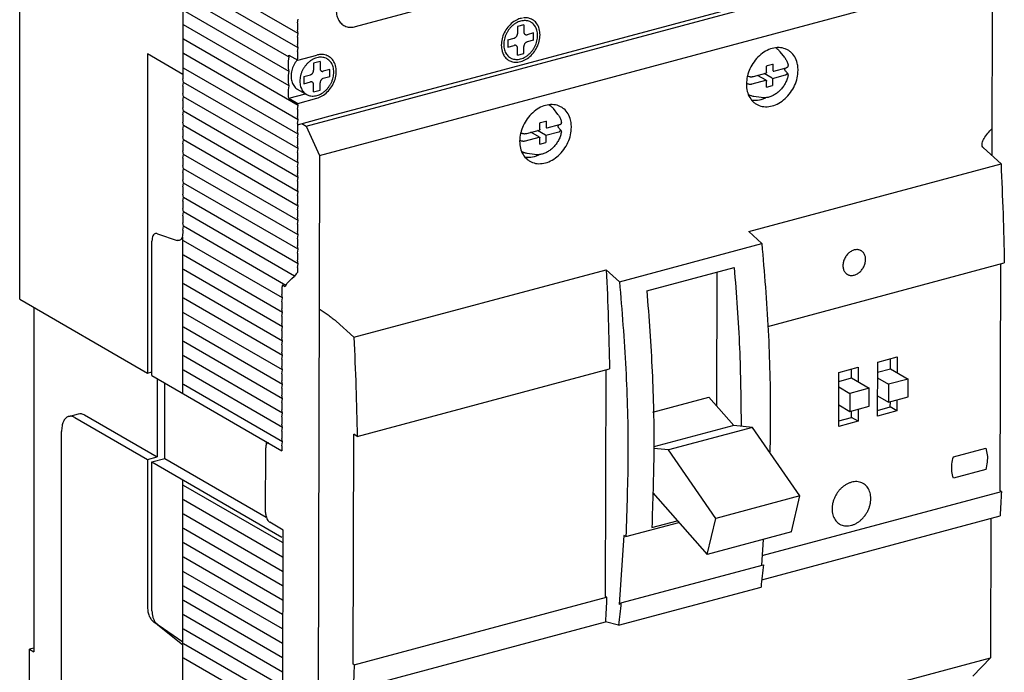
# Model space of a CAD drawing. Extents: x -741 to 1164, y -3289 to 616.
# Tile 24 of 65: x -735 to -609, y -1616 to -1533. Entities that reach past the tile are written whole.
import ezdxf

# ---------------------------------------------------------------- set-up
doc = ezdxf.new("R2010")
doc.units = 0
doc.header["$LTSCALE"] = 1.21
doc.header["$MEASUREMENT"] = 0
doc.layers.get('0').update_dxf_attribs({"linetype": 'CONTINUOUS'})

msp = doc.modelspace()

# ---------------------------------------------------------------- linework, layer by layer
for p, q in [((-714.40058, -1514.32776), (-714.40058, -1540.34495)), ((-735.23216, -1568.48802), (-735.23216, -1518.84392)), ((-698.63514, -1546.37422), (-612.68473, -1523.33484)), ((-699.67953, -1534.52794), (-714.31794, -1526.0731)), ((-696.95312, -1550.11515), (-611.0027, -1527.07576)), ((-611.0027, -1527.07576), (-611.06136, -1550.13395)), ((-699.67953, -1536.36661), (-714.31794, -1527.91177)), ((-676.55353, -1539.97524), (-636.05766, -1529.12014)), ((-700.80556, -1537.55491), (-714.31794, -1529.75044)), ((-692.32416, -1533.6595), (-679.92747, -1530.33651)), ((-700.80556, -1539.39358), (-714.31794, -1531.58911)), ((-699.76218, -1533.17109), (-699.67953, -1532.68927)), ((-700.80556, -1541.23225), (-714.31794, -1533.42778)), ((-699.76218, -1533.17109), (-699.76218, -1534.09042)), ((-699.67953, -1534.52794), (-699.76218, -1534.09042)), ((-670.83656, -1533.41567), (-671.663, -1533.6372)), ((-671.663, -1533.6372), (-671.663, -1534.55653)), ((-670.83656, -1533.41567), (-670.83656, -1534.335)), ((-699.67953, -1543.72129), (-714.31794, -1535.26646)), ((-699.76218, -1535.00976), (-699.67953, -1534.52794)), ((-699.76218, -1535.00976), (-699.76218, -1535.92909)), ((-672.90267, -1535.3485), (-672.07623, -1535.12697)), ((-672.90267, -1535.3485), (-672.90267, -1536.26784)), ((-669.59689, -1534.46237), (-670.42333, -1534.6839)), ((-669.59689, -1535.38171), (-670.42333, -1535.60324)), ((-669.59689, -1535.38171), (-669.59689, -1534.46237)), ((-699.67953, -1536.36661), (-699.76218, -1535.92909)), ((-699.76218, -1536.84843), (-699.67953, -1536.36661)), ((-672.90267, -1536.26784), (-672.07623, -1536.0463)), ((-671.663, -1537.31454), (-671.663, -1536.3952)), ((-670.83656, -1537.09301), (-670.83656, -1536.17367)), ((-718.90471, -1537.15059), (-718.90471, -1577.91842)), ((-714.40058, -1539.75208), (-718.90471, -1537.15059)), ((-699.67953, -1545.55996), (-714.31794, -1537.10513)), ((-700.88821, -1538.03673), (-700.80556, -1537.55491)), ((-700.85515, -1537.2924), (-699.72912, -1537.94277)), ((-700.80556, -1537.55491), (-700.85515, -1537.2924)), ((-699.76218, -1536.84843), (-699.76218, -1537.76776)), ((-699.72912, -1537.94277), (-699.76218, -1537.76776)), ((-699.72912, -1537.94277), (-697.28284, -1537.28703)), ((-671.663, -1537.31454), (-670.83656, -1537.09301)), ((-637.52789, -1537.61412), (-638.11885, -1536.85404)), ((-699.67953, -1547.39863), (-714.31794, -1538.9438)), ((-700.88821, -1538.95606), (-700.88821, -1538.03673)), ((-700.80556, -1539.39358), (-700.88821, -1538.95606)), ((-696.86962, -1538.0956), (-697.69606, -1538.31714)), ((-697.69606, -1538.31714), (-697.69606, -1539.23647)), ((-696.86962, -1538.0956), (-696.86962, -1539.01494)), ((-695.62995, -1539.14231), (-696.45639, -1539.36384)), ((-695.62995, -1540.06164), (-695.62995, -1539.14231)), ((-639.84816, -1539.50073), (-639.84629, -1538.76635)), ((-639.75464, -1538.63478), (-639.09349, -1538.45756)), ((-639.00688, -1539.32098), (-639.00688, -1538.45822)), ((-638.93053, -1539.33123), (-637.32748, -1538.90152)), ((-637.0749, -1538.63972), (-637.07497, -1538.63937)), ((-714.31794, -1540.78247), (-714.40058, -1540.34495)), ((-700.88821, -1539.8754), (-700.80556, -1539.39358)), ((-700.88821, -1540.79473), (-700.88821, -1539.8754)), ((-698.93573, -1540.02844), (-698.10929, -1539.80691)), ((-698.93573, -1540.02844), (-698.93573, -1540.94777)), ((-695.62995, -1540.06164), (-696.45639, -1540.28318)), ((-682.33865, -1541.52596), (-676.55353, -1539.97524)), ((-642.08347, -1540.0128), (-642.08337, -1540.01284)), ((-641.52533, -1540.02677), (-639.92227, -1539.59707)), ((-639.90051, -1540.51571), (-640.98506, -1539.88195)), ((-639.14338, -1540.25277), (-640.14596, -1539.65703)), ((-639.06703, -1540.26302), (-637.41693, -1539.81898)), ((-639.0669, -1540.26297), (-639.0669, -1541.17177)), ((-637.12451, -1539.65143), (-637.12456, -1539.65137)), ((-637.07734, -1539.80162), (-637.07736, -1539.80172)), ((-714.40058, -1541.26429), (-714.31794, -1540.78247)), ((-714.40058, -1541.26429), (-714.40058, -1542.18362)), ((-699.67953, -1549.2373), (-714.31794, -1540.78247)), ((-700.80556, -1541.23225), (-700.88821, -1540.79473)), ((-700.88821, -1541.71407), (-700.80556, -1541.23225)), ((-700.88821, -1542.6334), (-700.88821, -1541.71407)), ((-699.72176, -1541.66776), (-698.59573, -1542.31813)), ((-698.93573, -1540.94777), (-698.10929, -1540.72624)), ((-697.69606, -1541.99448), (-697.69606, -1541.07514)), ((-696.86962, -1541.77294), (-696.86962, -1540.85361)), ((-689.77667, -1543.51976), (-682.33865, -1541.52596)), ((-642.22507, -1540.95652), (-642.22496, -1540.95656)), ((-641.66692, -1540.97049), (-639.92587, -1540.50089)), ((-639.85283, -1541.33669), (-639.85096, -1540.60231)), ((-639.83799, -1541.37847), (-639.0669, -1541.17177)), ((-714.31794, -1542.62114), (-714.40058, -1542.18362)), ((-714.40058, -1543.10296), (-714.31794, -1542.62114)), ((-699.67953, -1551.07597), (-714.31794, -1542.62114)), ((-700.85515, -1542.80841), (-700.88821, -1542.6334)), ((-700.85515, -1542.80841), (-698.73216, -1542.23933)), ((-700.85515, -1542.80841), (-699.72912, -1543.45878)), ((-699.72912, -1543.45878), (-697.28284, -1542.80305)), ((-697.69606, -1541.99448), (-696.86962, -1541.77294)), ((-640.51577, -1542.72728), (-641.46807, -1542.58556)), ((-714.40058, -1543.10296), (-714.40058, -1544.02229)), ((-714.31794, -1544.45981), (-714.40058, -1544.02229)), ((-699.76218, -1544.20311), (-699.67953, -1543.72129)), ((-699.76218, -1544.20311), (-699.76218, -1545.12245)), ((-699.67953, -1543.72129), (-699.72912, -1543.45878)), ((-695.56179, -1545.07049), (-689.77667, -1543.51976)), ((-666.48239, -1544.88744), (-667.07335, -1544.12736)), ((-714.40058, -1544.94163), (-714.31794, -1544.45981)), ((-714.40058, -1544.94163), (-714.40058, -1545.86096)), ((-699.67953, -1552.91464), (-714.31794, -1544.45981)), ((-699.76218, -1546.20151), (-695.56179, -1545.07049)), ((-699.67953, -1545.55996), (-699.76218, -1545.12245)), ((-714.31794, -1546.29848), (-714.40058, -1545.86096)), ((-714.40058, -1546.7803), (-714.31794, -1546.29848)), ((-699.67953, -1554.75331), (-714.31794, -1546.29848)), ((-699.76218, -1546.04178), (-699.67953, -1545.55996)), ((-699.76218, -1546.04178), (-699.76218, -1546.96112)), ((-699.19815, -1546.04523), (-698.63514, -1546.37422)), ((-698.63514, -1546.37422), (-696.95312, -1550.11515)), ((-668.80266, -1546.77405), (-668.8008, -1546.03966)), ((-668.70915, -1545.9081), (-668.04799, -1545.73087)), ((-667.96138, -1546.59429), (-667.96138, -1545.73154)), ((-667.88504, -1546.60454), (-666.28198, -1546.17484)), ((-666.02941, -1545.91303), (-666.02947, -1545.91269)), ((-714.40058, -1546.7803), (-714.40058, -1547.69964)), ((-714.31794, -1548.13715), (-714.40058, -1547.69964)), ((-699.67953, -1547.39863), (-699.76218, -1546.96112)), ((-699.76218, -1547.88045), (-699.67953, -1547.39863)), ((-699.76218, -1547.88045), (-699.76218, -1548.79979)), ((-671.03798, -1547.28612), (-671.03787, -1547.28616)), ((-670.62143, -1548.2438), (-668.88038, -1547.77421)), ((-670.47983, -1547.30009), (-668.87677, -1546.87038)), ((-668.85501, -1547.78903), (-669.93956, -1547.15527)), ((-668.09788, -1547.52608), (-669.10046, -1546.93034)), ((-668.80733, -1548.61), (-668.80547, -1547.87562)), ((-668.02154, -1547.53633), (-666.37144, -1547.0923)), ((-668.0214, -1547.53629), (-668.0214, -1548.44509)), ((-666.07901, -1546.92474), (-666.07907, -1546.92468)), ((-666.03185, -1547.07494), (-666.03187, -1547.07503)), ((-714.40058, -1548.61897), (-714.31794, -1548.13715)), ((-714.40058, -1548.61897), (-714.40058, -1549.53831)), ((-699.67953, -1556.59199), (-714.31794, -1548.13715)), ((-699.67953, -1549.2373), (-699.76218, -1548.79979)), ((-699.76218, -1549.71912), (-699.67953, -1549.2373)), ((-671.17957, -1548.22983), (-671.17947, -1548.22987)), ((-668.7925, -1548.65178), (-668.0214, -1548.44509)), ((-612.14676, -1549.14493), (-609.89658, -1551.1953)), ((-714.31794, -1549.97582), (-714.40058, -1549.53831)), ((-714.40058, -1550.45764), (-714.31794, -1549.97582)), ((-714.40058, -1550.45764), (-714.40058, -1551.37698)), ((-699.67953, -1558.43066), (-714.31794, -1549.97582)), ((-699.76218, -1549.71912), (-699.76218, -1550.63846)), ((-696.95312, -1550.11515), (-697.17496, -1637.32312)), ((-669.47028, -1550.0006), (-670.42258, -1549.85887)), ((-714.31794, -1551.81449), (-714.40058, -1551.37698)), ((-699.67953, -1551.07597), (-699.76218, -1550.63846)), ((-699.76218, -1551.55779), (-699.67953, -1551.07597)), ((-699.76218, -1551.55779), (-699.76218, -1552.47713)), ((-642.12799, -1559.83507), (-609.89658, -1551.1953)), ((-714.40058, -1552.29631), (-714.31794, -1551.81449)), ((-714.40058, -1552.29631), (-714.40058, -1553.21565)), ((-699.67953, -1560.26933), (-714.31794, -1551.81449)), ((-699.67953, -1552.91464), (-699.76218, -1552.47713)), ((-699.76218, -1553.39647), (-699.67953, -1552.91464)), ((-714.31794, -1553.65316), (-714.40058, -1553.21565)), ((-714.40058, -1554.13498), (-714.31794, -1553.65316)), ((-714.40058, -1554.13498), (-714.40058, -1555.05432)), ((-699.67953, -1562.108), (-714.31794, -1553.65316)), ((-699.76218, -1553.39647), (-699.76218, -1554.3158)), ((-699.67953, -1554.75331), (-699.76218, -1554.3158)), ((-714.31794, -1555.49183), (-714.40058, -1555.05432)), ((-714.40058, -1555.97365), (-714.31794, -1555.49183)), ((-699.67953, -1563.94667), (-714.31794, -1555.49183)), ((-699.76218, -1555.23514), (-699.67953, -1554.75331)), ((-699.76218, -1555.23514), (-699.76218, -1556.15447)), ((-714.40058, -1555.97365), (-714.40058, -1556.89299)), ((-699.67953, -1556.59199), (-699.76218, -1556.15447)), ((-699.76218, -1557.07381), (-699.67953, -1556.59199)), ((-714.31794, -1557.3305), (-714.40058, -1556.89299)), ((-714.40058, -1557.81232), (-714.31794, -1557.3305)), ((-714.40058, -1557.81232), (-714.40058, -1558.73166)), ((-700.12995, -1565.52519), (-714.31794, -1557.3305)), ((-699.76218, -1557.07381), (-699.76218, -1557.99314)), ((-699.67953, -1558.43066), (-699.76218, -1557.99314)), ((-714.31794, -1559.16917), (-714.40058, -1558.73166)), ((-714.40058, -1559.65099), (-714.31794, -1559.16917)), ((-701.25598, -1566.71349), (-714.31794, -1559.16917)), ((-699.76218, -1558.91248), (-699.67953, -1558.43066)), ((-699.76218, -1558.91248), (-699.76218, -1559.83181)), ((-717.6166, -1560.10655), (-715.12567, -1560.96421)), ((-714.40058, -1559.65099), (-714.40058, -1560.01786)), ((-714.39628, -1580.52239), (-714.40058, -1560.57033)), ((-699.67953, -1560.26933), (-699.76218, -1559.83181)), ((-699.76218, -1560.75115), (-699.67953, -1560.26933)), ((-642.12799, -1559.83507), (-640.44036, -1561.37284)), ((-718.34169, -1578.2436), (-718.34169, -1561.0529)), ((-701.65009, -1568.32453), (-714.31794, -1561.00784)), ((-699.76218, -1560.75115), (-699.76218, -1561.67048)), ((-699.67953, -1562.108), (-699.76218, -1561.67048)), ((-658.62218, -1566.24656), (-640.44036, -1561.37284)), ((-701.65009, -1570.1632), (-714.31794, -1562.84651)), ((-699.76218, -1562.58982), (-699.67953, -1562.108)), ((-699.76218, -1562.58982), (-699.76218, -1563.50915)), ((-699.67953, -1563.94667), (-699.76218, -1563.50915)), ((-699.76218, -1564.42849), (-699.67953, -1563.94667)), ((-639.67802, -1571.9459), (-609.47844, -1563.85077)), ((-610.00283, -1592.96333), (-609.92908, -1563.97157)), ((-701.65009, -1572.00187), (-714.31794, -1564.68518)), ((-700.4941, -1565.84442), (-700.12995, -1565.52519)), ((-699.93108, -1565.25027), (-700.12995, -1565.52519)), ((-699.76218, -1565.07202), (-699.93108, -1565.25027)), ((-699.76218, -1564.42849), (-699.76218, -1565.07202)), ((-692.54121, -1573.34855), (-660.30981, -1564.70878)), ((-660.30981, -1564.70878), (-658.62218, -1566.24656)), ((-655.13038, -1567.40658), (-643.97335, -1564.41589)), ((-646.18314, -1582.1459), (-646.13952, -1564.99654)), ((-701.65009, -1573.84054), (-714.31794, -1566.52386)), ((-701.68315, -1566.67859), (-701.73273, -1566.96768)), ((-701.40164, -1566.84118), (-701.68315, -1566.67859)), ((-701.40164, -1566.84118), (-701.25598, -1566.71349)), ((-701.25598, -1566.71349), (-701.05711, -1566.43857)), ((-700.4941, -1565.84442), (-701.05711, -1566.43857)), ((-701.73273, -1566.96768), (-701.73273, -1567.88701)), ((-701.65009, -1568.32453), (-701.73273, -1567.88701)), ((-735.23216, -1568.48802), (-718.90471, -1577.91842)), ((-701.65009, -1575.67921), (-714.31794, -1568.36253)), ((-701.73273, -1568.80635), (-701.65009, -1568.32453)), ((-701.73273, -1568.80635), (-701.73273, -1569.72568)), ((-733.42947, -1569.52922), (-733.42947, -1613.52834)), ((-701.65009, -1577.51788), (-714.31794, -1570.2012)), ((-701.65009, -1570.1632), (-701.73273, -1569.72568)), ((-701.73273, -1570.64502), (-701.65009, -1570.1632)), ((-701.73273, -1570.64502), (-701.73273, -1571.56436)), ((-701.65009, -1572.00187), (-701.73273, -1571.56436)), ((-694.79139, -1571.29819), (-692.54121, -1573.34855)), ((-701.65009, -1579.35655), (-714.31794, -1572.03987)), ((-701.73273, -1572.48369), (-701.65009, -1572.00187)), ((-701.73273, -1572.48369), (-701.73273, -1573.40303)), ((-701.65009, -1581.19522), (-714.31794, -1573.87854)), ((-701.65009, -1573.84054), (-701.73273, -1573.40303)), ((-701.73273, -1574.32236), (-701.65009, -1573.84054)), ((-701.73273, -1574.32236), (-701.73273, -1575.2417)), ((-701.65009, -1575.67921), (-701.73273, -1575.2417)), ((-701.73273, -1576.16103), (-701.65009, -1575.67921)), ((-701.65009, -1583.03389), (-714.31794, -1575.71721)), ((-701.73273, -1576.16103), (-701.73273, -1577.08037)), ((-625.67029, -1583.40276), (-625.65277, -1576.51792)), ((-625.65277, -1576.51792), (-623.17343, -1575.85333)), ((-624.02304, -1577.36015), (-624.01978, -1576.08019)), ((-623.17343, -1575.85333), (-623.17852, -1577.85364)), ((-718.90471, -1577.91842), (-718.34169, -1577.7675)), ((-701.65009, -1584.87256), (-714.31794, -1577.55588)), ((-701.65009, -1577.51788), (-701.73273, -1577.08037)), ((-701.73273, -1577.9997), (-701.65009, -1577.51788)), ((-701.73273, -1577.9997), (-701.73273, -1578.91904)), ((-692.12307, -1586.00403), (-659.89167, -1577.36426)), ((-660.41606, -1606.47681), (-660.34231, -1577.48506)), ((-630.62896, -1584.73196), (-630.61145, -1577.84712)), ((-630.61145, -1577.84712), (-628.13211, -1577.18252)), ((-628.98133, -1578.53619), (-628.97846, -1577.40939)), ((-628.13211, -1577.18252), (-628.13681, -1579.02969)), ((-625.65603, -1577.79788), (-624.02304, -1577.36015)), ((-624.02304, -1577.36015), (-621.771, -1578.67613)), ((-718.34169, -1578.2436), (-701.73273, -1587.83659)), ((-717.66504, -1578.63442), (-717.66504, -1588.61814)), ((-716.6888, -1588.83256), (-716.6888, -1579.19828)), ((-701.65009, -1586.71123), (-714.31794, -1579.39455)), ((-701.65009, -1579.35655), (-701.73273, -1578.91904)), ((-701.73273, -1579.83837), (-701.65009, -1579.35655)), ((-630.61432, -1578.97392), (-628.98133, -1578.53619)), ((-628.98133, -1578.53619), (-626.72928, -1579.85218)), ((-625.65786, -1578.51824), (-624.25033, -1579.34073)), ((-624.25033, -1579.34073), (-624.25617, -1581.63568)), ((-621.771, -1578.67613), (-624.25033, -1579.34073)), ((-621.77683, -1580.97108), (-621.771, -1578.67613)), ((-701.73273, -1579.83837), (-701.73273, -1580.75771)), ((-630.61615, -1579.69428), (-629.20862, -1580.51677)), ((-629.20862, -1580.51677), (-629.21446, -1582.81172)), ((-626.72928, -1579.85218), (-629.20862, -1580.51677)), ((-626.73512, -1582.14712), (-626.72928, -1579.85218)), ((-701.65009, -1581.19522), (-701.73273, -1580.75771)), ((-701.73273, -1581.67704), (-701.65009, -1581.19522)), ((-701.73273, -1581.67704), (-701.73273, -1582.59638)), ((-654.34899, -1582.9085), (-647.20398, -1580.99324)), ((-644.00353, -1584.60697), (-647.20398, -1580.99324)), ((-625.6637, -1580.81319), (-624.25617, -1581.63568)), ((-624.25617, -1581.63568), (-621.77683, -1580.97108)), ((-624.03546, -1582.24467), (-624.03376, -1581.57606)), ((-623.18741, -1581.34919), (-623.19095, -1582.73817)), ((-728.9712, -1583.44518), (-727.73153, -1583.11288)), ((-701.65009, -1583.03389), (-701.73273, -1582.59638)), ((-701.73273, -1583.51571), (-701.65009, -1583.03389)), ((-630.62199, -1581.98923), (-629.21446, -1582.81172)), ((-629.21446, -1582.81172), (-626.73512, -1582.14712)), ((-628.99414, -1583.57387), (-628.99205, -1582.7521)), ((-628.1457, -1582.52524), (-628.14963, -1584.06736)), ((-623.19095, -1582.73817), (-625.67029, -1583.40276)), ((-625.66845, -1582.6824), (-624.03546, -1582.24467)), ((-623.19095, -1582.73817), (-624.03546, -1582.24467)), ((-728.19446, -1583.58487), (-718.90471, -1588.95044)), ((-726.95479, -1583.25257), (-717.66504, -1588.61814)), ((-701.73273, -1583.51571), (-701.73273, -1584.43505)), ((-701.65009, -1584.87256), (-701.73273, -1584.43505)), ((-628.14963, -1584.06736), (-630.62896, -1584.73196)), ((-630.62713, -1584.0116), (-628.99414, -1583.57387)), ((-628.14963, -1584.06736), (-628.99414, -1583.57387)), ((-729.88351, -1645.12411), (-729.88351, -1585.36732)), ((-701.73273, -1585.35438), (-701.65009, -1584.87256)), ((-701.73273, -1585.35438), (-701.73273, -1586.27372)), ((-692.64746, -1615.11658), (-692.57274, -1585.74127)), ((-692.12307, -1586.00403), (-692.57274, -1585.74127)), ((-644.00353, -1584.60697), (-654.25573, -1587.35511)), ((-641.6377, -1584.85239), (-652.3815, -1587.73231)), ((-641.6377, -1584.85239), (-644.00353, -1584.60697)), ((-635.59715, -1593.61368), (-641.6377, -1584.85239)), ((-703.73944, -1586.67756), (-703.73944, -1587.07759)), ((-703.47548, -1586.83002), (-703.51023, -1586.83933)), ((-701.65009, -1586.71123), (-701.73273, -1586.27372)), ((-701.73273, -1587.19306), (-701.65009, -1586.71123)), ((-703.83534, -1595.73804), (-703.81433, -1587.47623)), ((-701.73273, -1587.19306), (-701.73273, -1587.83659)), ((-652.3815, -1587.73231), (-654.25189, -1587.53829)), ((-646.34095, -1596.49361), (-652.3815, -1587.73231)), ((-615.97939, -1588.60258), (-611.84716, -1587.49491)), ((-718.90471, -1588.95044), (-717.66504, -1588.61814)), ((-718.90471, -1588.95044), (-718.90471, -1607.88031)), ((-718.34169, -1589.27563), (-716.6888, -1588.83256)), ((-718.34169, -1608.305), (-718.34169, -1589.27563)), ((-718.34169, -1589.27563), (-701.73273, -1598.86861)), ((-716.6888, -1588.83256), (-703.73944, -1596.31184)), ((-611.85416, -1590.24885), (-615.9864, -1591.35651)), ((-714.40058, -1654.06673), (-714.38475, -1591.56107)), ((-701.65009, -1599.58193), (-714.31794, -1592.26524)), ((-654.38348, -1593.23473), (-647.42199, -1601.09516)), ((-640.40648, -1601.24064), (-609.85328, -1593.05072)), ((-609.85328, -1593.05072), (-610.00283, -1592.96333)), ((-701.65009, -1601.4206), (-714.31794, -1594.10391)), ((-635.59715, -1593.61368), (-646.34095, -1596.49361)), ((-636.67819, -1598.21523), (-635.59715, -1593.61368)), ((-701.65009, -1603.25927), (-714.31794, -1595.94259)), ((-701.58564, -1597.97201), (-703.27467, -1596.98502)), ((-657.81487, -1598.80339), (-651.05618, -1596.99169)), ((-654.49593, -1597.65598), (-651.24066, -1596.78339)), ((-647.42199, -1601.09516), (-646.34095, -1596.49361)), ((-640.45251, -1604.33623), (-610.01101, -1596.17625)), ((-611.17928, -1596.48941), (-611.22454, -1614.28374)), ((-701.65009, -1605.09794), (-714.31794, -1597.78126)), ((-701.65569, -1625.51137), (-701.58564, -1597.97201)), ((-636.67819, -1598.21523), (-647.42199, -1601.09516)), ((-658.0731, -1598.65249), (-658.68324, -1607.48939)), ((-657.81487, -1598.80339), (-658.0731, -1598.65249)), ((-640.26396, -1599.17641), (-640.49105, -1602.46559)), ((-701.65009, -1606.93661), (-714.31794, -1599.61993)), ((-701.65009, -1608.77528), (-714.31794, -1601.4586)), ((-701.65009, -1610.61395), (-714.31794, -1603.29727)), ((-658.43598, -1607.27581), (-640.25416, -1602.40209)), ((-701.65009, -1612.45262), (-714.31794, -1605.13594)), ((-658.7338, -1610.12594), (-640.55198, -1605.25222)), ((-701.65009, -1614.29129), (-714.31794, -1606.97461)), ((-692.49791, -1615.20397), (-660.26651, -1606.5642)), ((-660.26651, -1606.5642), (-660.41606, -1606.47681)), ((-658.43598, -1607.27581), (-658.68324, -1607.48939)), ((-701.65009, -1616.12996), (-714.31794, -1608.81328)), ((-718.11286, -1609.71398), (-714.40058, -1612.23697)), ((-714.40058, -1612.69664), (-717.6166, -1610.08894)), ((-701.65009, -1617.96863), (-714.31794, -1610.65195)), ((-692.65564, -1618.32951), (-660.42423, -1609.68974)), ((-658.7338, -1610.12594), (-660.42423, -1609.68974)), ((-733.42947, -1613.05224), (-733.99249, -1613.20315)), ((-733.99249, -1625.15451), (-733.99249, -1613.20315)), ((-733.99249, -1613.20315), (-733.42947, -1613.52834)), ((-701.65009, -1619.80731), (-714.31794, -1612.49062)), ((-701.65009, -1621.64598), (-714.31794, -1614.32929)), ((-697.17496, -1637.32312), (-611.22454, -1614.28374)), ((-611.22454, -1614.28374), (-613.48592, -1616.63966)), ((-692.49791, -1615.20397), (-692.64746, -1615.11658))]:
    msp.add_line(p, q)
for points in [[(-694.8035, -1531.56609), (-694.71902, -1532.25727), (-694.47133, -1532.85606), (-694.07732, -1533.32164), (-693.82445, -1533.49916)], [(-671.02983, -1532.55897), (-671.60263, -1532.72975), (-672.27974, -1533.13242), (-672.8734, -1533.71596), (-673.33553, -1534.43311), (-673.62869, -1535.22576), (-673.72912, -1536.0297)], [(-669.93687, -1533.09203), (-670.0769, -1533.02055), (-670.34857, -1532.92836), (-670.63858, -1532.88577), (-670.94104, -1532.89365), (-671.24978, -1532.95185), (-671.55852, -1533.05917), (-671.86098, -1533.21344), (-672.15099, -1533.4115), (-672.42266, -1533.64934), (-672.67045, -1533.9221), (-672.88932, -1534.22424), (-673.07481, -1534.54961), (-673.22316, -1534.89157), (-673.33133, -1535.24318), (-673.39712, -1535.59726), (-673.4192, -1535.94663)], [(-669.74867, -1532.76783), (-670.21983, -1532.58025), (-670.89693, -1532.54059)], [(-668.77044, -1534.70051), (-668.87087, -1533.95041), (-669.16403, -1533.31492), (-669.62616, -1532.84552), (-669.74867, -1532.76783)], [(-693.82445, -1533.49916), (-693.56383, -1533.6223), (-692.96586, -1533.73753), (-692.32416, -1533.6595)], [(-669.08036, -1534.78358), (-669.10244, -1534.44606), (-669.16824, -1534.12724), (-669.27641, -1533.83363), (-669.42475, -1533.57119), (-669.61024, -1533.34527), (-669.82911, -1533.16047), (-669.93687, -1533.09203)], [(-672.75089, -1537.96237), (-672.27974, -1538.14996), (-671.60263, -1538.18962), (-670.89693, -1538.00045), (-670.21983, -1537.59779), (-669.62616, -1537.01425), (-669.16403, -1536.2971), (-668.87087, -1535.50445), (-668.77044, -1534.70051)], [(-672.56269, -1537.63817), (-672.42266, -1537.70966), (-672.15099, -1537.80185), (-671.86098, -1537.84444), (-671.55852, -1537.83655), (-671.24978, -1537.77836), (-670.94104, -1537.67104), (-670.63858, -1537.51677), (-670.34857, -1537.3187), (-670.0769, -1537.08087), (-669.82911, -1536.8081), (-669.61024, -1536.50596), (-669.42475, -1536.1806), (-669.27641, -1535.83863), (-669.16824, -1535.48703), (-669.10244, -1535.13294), (-669.08036, -1534.78358)], [(-672.07623, -1535.12697), (-671.98535, -1535.09136), (-671.89689, -1535.03335), (-671.8181, -1534.95705), (-671.75362, -1534.86807), (-671.70397, -1534.76707), (-671.67313, -1534.66036), (-671.663, -1534.55653)], [(-670.83656, -1534.335), (-670.82644, -1534.43338), (-670.79562, -1534.52352), (-670.74601, -1534.59787), (-670.68155, -1534.65232), (-670.67352, -1534.65713)], [(-670.67352, -1534.65713), (-670.60273, -1534.68641), (-670.51423, -1534.69701), (-670.42333, -1534.6839)], [(-673.72912, -1536.0297), (-673.62869, -1536.7798), (-673.57876, -1536.93521)], [(-673.4192, -1535.94663), (-673.39712, -1536.28415), (-673.33133, -1536.60296), (-673.22316, -1536.89658), (-673.07481, -1537.15902), (-672.88932, -1537.38493), (-672.67045, -1537.56974), (-672.56269, -1537.63817)], [(-671.82604, -1536.07307), (-671.89683, -1536.04379), (-671.98533, -1536.0332), (-672.07623, -1536.0463)], [(-671.663, -1536.3952), (-671.67312, -1536.29683), (-671.70395, -1536.20669), (-671.75355, -1536.13233), (-671.81801, -1536.07789), (-671.82604, -1536.07307)], [(-670.42333, -1535.60324), (-670.51421, -1535.63885), (-670.60267, -1535.69685), (-670.68147, -1535.77315), (-670.74594, -1535.86214), (-670.79559, -1535.96313), (-670.82644, -1536.06984), (-670.83656, -1536.17367)], [(-637.09793, -1536.66239), (-637.4549, -1536.49271), (-638.25126, -1536.3396), (-639.10655, -1536.44383), (-639.96246, -1536.79829), (-640.76069, -1537.37884), (-641.44682, -1538.1459), (-641.97411, -1539.0472), (-642.28816, -1539.94365)], [(-638.63425, -1536.37855), (-638.41507, -1536.54255), (-638.11885, -1536.85404)], [(-635.85312, -1538.64078), (-635.92033, -1538.30944), (-636.24832, -1537.51237), (-636.77174, -1536.89272), (-637.09793, -1536.66239)], [(-699.82954, -1537.95167), (-700.04841, -1538.25381), (-700.2339, -1538.57917), (-700.38225, -1538.92114), (-700.49041, -1539.27274), (-700.55621, -1539.62683), (-700.57829, -1539.97619)], [(-699.7918, -1537.90601), (-699.82954, -1537.95167)], [(-695.96993, -1537.77197), (-696.10996, -1537.70049), (-696.38163, -1537.60829), (-696.67164, -1537.5657), (-696.9741, -1537.57359), (-697.28284, -1537.63179), (-697.59158, -1537.73911), (-697.89404, -1537.89337), (-698.18405, -1538.09144), (-698.45572, -1538.32928), (-698.70351, -1538.60204), (-698.92238, -1538.90418), (-699.10787, -1539.22954), (-699.25621, -1539.57151), (-699.36438, -1539.92311), (-699.43018, -1540.2772), (-699.45226, -1540.62656)], [(-697.08446, -1537.24274), (-697.28284, -1537.28703)], [(-697.28284, -1542.80305), (-696.58433, -1542.50409), (-695.94241, -1542.00591), (-695.40908, -1541.34888), (-695.02755, -1540.58622), (-694.82874, -1539.77971), (-694.82874, -1538.9947), (-695.02755, -1538.29478), (-695.40908, -1537.73666), (-695.78319, -1537.44701)], [(-695.78319, -1537.44701), (-695.94241, -1537.36555), (-696.58433, -1537.21151), (-697.08446, -1537.24274)], [(-695.11342, -1539.46352), (-695.1355, -1539.12599), (-695.20129, -1538.80718), (-695.30946, -1538.51357), (-695.45781, -1538.25113), (-695.6433, -1538.02521), (-695.86217, -1537.84041), (-695.96993, -1537.77197)], [(-673.57876, -1536.93521), (-673.33553, -1537.41529), (-672.8734, -1537.88468), (-672.75089, -1537.96237)], [(-637.52789, -1537.61412), (-637.29924, -1537.9761), (-637.13511, -1538.39192), (-637.07491, -1538.63972)], [(-696.86962, -1539.01494), (-696.8595, -1539.11331), (-696.82867, -1539.20345), (-696.77907, -1539.27781), (-696.71461, -1539.33226), (-696.70658, -1539.33707)], [(-639.84629, -1538.76635), (-639.8431, -1538.73957), (-639.83318, -1538.71041), (-639.81695, -1538.68249), (-639.79638, -1538.65931), (-639.77456, -1538.64322), (-639.75464, -1538.63478)], [(-639.09349, -1538.45756), (-639.08199, -1538.45572), (-639.07415, -1538.45638), (-639.00688, -1538.45822)], [(-637.48554, -1539.24033), (-637.49172, -1539.21163), (-637.49618, -1539.17548), (-637.49795, -1539.13431), (-637.49641, -1539.09149), (-637.49514, -1539.07795)], [(-637.48293, -1538.94396), (-637.49513, -1539.07793)], [(-637.32752, -1538.90154), (-637.28043, -1538.88719)], [(-637.28043, -1538.88719), (-637.24577, -1538.87401), (-637.16791, -1538.83214), (-637.11104, -1538.77941), (-637.07848, -1538.71679), (-637.07308, -1538.65134), (-637.07499, -1538.63937)], [(-635.8101, -1539.22961), (-635.85312, -1538.64078)], [(-700.57829, -1539.97619), (-700.55621, -1540.31371), (-700.49041, -1540.63253), (-700.38225, -1540.92614), (-700.2339, -1541.18858), (-700.04841, -1541.4145), (-699.82954, -1541.5993), (-699.72178, -1541.66774)], [(-698.59574, -1542.31811), (-698.45572, -1542.38959), (-698.18405, -1542.48179), (-697.89404, -1542.52438), (-697.59158, -1542.51649), (-697.28284, -1542.4583), (-696.9741, -1542.35097), (-696.67164, -1542.19671), (-696.38163, -1541.99864), (-696.10996, -1541.7608), (-695.86217, -1541.48804), (-695.6433, -1541.1859), (-695.45781, -1540.86054), (-695.30946, -1540.51857), (-695.20129, -1540.16697), (-695.1355, -1539.81288), (-695.11342, -1539.46352)], [(-698.10929, -1539.80691), (-698.01841, -1539.77129), (-697.92995, -1539.71329), (-697.85115, -1539.63699), (-697.78668, -1539.548), (-697.73703, -1539.44701), (-697.70618, -1539.3403), (-697.69606, -1539.23647)], [(-696.45639, -1540.28318), (-696.54726, -1540.31879), (-696.63573, -1540.37679), (-696.71452, -1540.45309), (-696.779, -1540.54208), (-696.82864, -1540.64307), (-696.85949, -1540.74978), (-696.86962, -1540.85361)], [(-696.70658, -1539.33707), (-696.63579, -1539.36635), (-696.54729, -1539.37695), (-696.45639, -1539.36384)], [(-642.28816, -1539.94365), (-642.30661, -1540.02132), (-642.42167, -1541.00187)], [(-642.28008, -1539.94357), (-642.08337, -1540.01284)], [(-642.08348, -1540.01282), (-641.99604, -1540.03713), (-641.87485, -1540.05474), (-641.74821, -1540.05795), (-641.62234, -1540.04675), (-641.52527, -1540.02677)], [(-641.13385, -1543.5691), (-640.77687, -1543.73878), (-639.98051, -1543.89189), (-639.12523, -1543.78766), (-638.26931, -1543.43319), (-637.47108, -1542.85265), (-636.78495, -1542.08559), (-636.25766, -1541.18429), (-635.92516, -1540.21017), (-635.8101, -1539.22961)], [(-637.07736, -1539.80172), (-637.08517, -1539.84322), (-637.21883, -1540.34062), (-637.42184, -1540.82153), (-637.68756, -1541.272), (-638.00899, -1541.68076), (-638.37661, -1542.03576), (-638.78172, -1542.3281), (-639.2097, -1542.54731), (-639.65208, -1542.6892), (-640.08995, -1542.74887), (-640.51577, -1542.72728)], [(-639.84816, -1539.50073), (-639.85348, -1539.53267), (-639.86878, -1539.56129), (-639.89282, -1539.58377), (-639.92227, -1539.59707)], [(-639.14338, -1540.25277), (-639.11222, -1540.26455), (-639.07825, -1540.26535), (-639.0669, -1540.26297)], [(-639.00688, -1539.32098), (-638.97572, -1539.33276), (-638.94175, -1539.33356), (-638.9304, -1539.33118)], [(-637.47916, -1539.25962), (-637.48554, -1539.24033)], [(-637.47506, -1539.26809), (-637.47916, -1539.25962)], [(-637.47485, -1539.26832), (-637.47606, -1539.267)], [(-637.17018, -1539.60144), (-637.23341, -1539.53224), (-637.35718, -1539.39689), (-637.47485, -1539.26832)], [(-637.41693, -1539.81898), (-637.38227, -1539.8058), (-637.30441, -1539.76393), (-637.24754, -1539.7112), (-637.21498, -1539.64858), (-637.20958, -1539.58313), (-637.21149, -1539.57116)], [(-637.12456, -1539.65137), (-637.17018, -1539.60144)], [(-637.07735, -1539.80161), (-637.07567, -1539.75476), (-637.0911, -1539.70062), (-637.12451, -1539.65143)], [(-699.45226, -1540.62656), (-699.43018, -1540.96409), (-699.36438, -1541.2829), (-699.25621, -1541.57651), (-699.10787, -1541.83895), (-698.92238, -1542.06487), (-698.70351, -1542.24967), (-698.59574, -1542.31811)], [(-697.85909, -1540.75301), (-697.92989, -1540.72373), (-698.01839, -1540.71313), (-698.10929, -1540.72624)], [(-697.69606, -1541.07514), (-697.70618, -1540.97677), (-697.737, -1540.88663), (-697.78661, -1540.81227), (-697.85107, -1540.75782), (-697.85909, -1540.75301)], [(-642.42167, -1540.88729), (-642.22496, -1540.95656)], [(-642.42167, -1541.00187), (-642.31145, -1541.92204), (-641.98345, -1542.71911), (-641.46003, -1543.33877), (-641.13385, -1543.5691)], [(-642.22507, -1540.95653), (-642.13764, -1540.98084), (-642.01645, -1540.99845), (-641.88981, -1541.00167), (-641.76393, -1540.99047), (-641.66687, -1540.97048)], [(-639.90051, -1540.51571), (-639.87518, -1540.53681), (-639.85776, -1540.5658), (-639.85099, -1540.59951), (-639.85096, -1540.60234)], [(-639.83799, -1541.37847), (-639.8439, -1541.37279), (-639.8501, -1541.35893), (-639.85283, -1541.33669)], [(-641.46807, -1542.58556), (-641.8715, -1542.48521), (-642.13399, -1542.37067)], [(-641.74067, -1543.03496), (-641.00312, -1543.0539), (-640.0622, -1542.80168), (-639.93155, -1542.74288)], [(-666.05243, -1543.9357), (-666.40941, -1543.76602), (-667.20577, -1543.61291), (-668.06105, -1543.71714), (-668.91697, -1544.07161), (-669.71519, -1544.65215), (-670.40133, -1545.41921), (-670.92861, -1546.32051), (-671.24267, -1547.21696)], [(-667.58875, -1543.65186), (-667.36957, -1543.81587), (-667.07335, -1544.12736)], [(-664.80762, -1545.91409), (-664.87483, -1545.58276), (-665.20283, -1544.78569), (-665.72624, -1544.16603), (-666.05243, -1543.9357)], [(-666.48239, -1544.88744), (-666.25374, -1545.24942), (-666.08962, -1545.66524), (-666.02941, -1545.91304)], [(-670.08835, -1550.84241), (-669.73137, -1551.01209), (-668.93501, -1551.1652), (-668.07973, -1551.06097), (-667.22381, -1550.70651), (-666.42559, -1550.12596), (-665.73945, -1549.3589), (-665.21217, -1548.4576), (-664.87966, -1547.48348), (-664.76461, -1546.50293)], [(-668.8008, -1546.03966), (-668.79761, -1546.01289), (-668.78769, -1545.98372), (-668.77145, -1545.95581), (-668.75089, -1545.93262), (-668.72906, -1545.91653), (-668.70915, -1545.9081)], [(-668.04799, -1545.73087), (-668.03649, -1545.72904), (-668.02866, -1545.72969), (-667.96138, -1545.73154)], [(-667.96138, -1546.59429), (-667.93023, -1546.60607), (-667.89625, -1546.60687), (-667.8849, -1546.6045)], [(-666.44004, -1546.51365), (-666.44622, -1546.48495), (-666.45068, -1546.4488), (-666.45245, -1546.40763), (-666.45091, -1546.36481), (-666.44964, -1546.35126)], [(-666.43743, -1546.21727), (-666.44964, -1546.35125)], [(-666.43366, -1546.53294), (-666.44004, -1546.51365)], [(-666.42956, -1546.54141), (-666.43366, -1546.53294)], [(-666.42935, -1546.54163), (-666.43056, -1546.54032)], [(-666.12468, -1546.87475), (-666.18792, -1546.80556), (-666.31169, -1546.67021), (-666.42935, -1546.54163)], [(-666.28202, -1546.17486), (-666.23494, -1546.16051)], [(-666.23494, -1546.16051), (-666.20028, -1546.14732), (-666.12242, -1546.10546), (-666.06555, -1546.05273), (-666.03299, -1545.9901), (-666.02758, -1545.92465), (-666.02949, -1545.91269)], [(-664.76461, -1546.50293), (-664.80762, -1545.91409)], [(-612.3202, -1548.74062), (-612.29598, -1548.52888), (-612.20474, -1548.23324), (-612.06156, -1547.9381), (-611.05261, -1546.69366)], [(-671.24267, -1547.21696), (-671.26112, -1547.29463), (-671.37618, -1548.27519)], [(-671.23458, -1547.21689), (-671.03787, -1547.28616)], [(-671.03798, -1547.28613), (-670.95055, -1547.31044), (-670.82936, -1547.32805), (-670.70272, -1547.33127), (-670.57684, -1547.32007), (-670.47978, -1547.30008)], [(-666.03187, -1547.07503), (-666.03967, -1547.11653), (-666.17334, -1547.61393), (-666.37634, -1548.09485), (-666.64207, -1548.54531), (-666.96349, -1548.95407), (-667.33112, -1549.30908), (-667.73622, -1549.60142), (-668.1642, -1549.82062), (-668.60659, -1549.96252), (-669.04446, -1550.02219), (-669.47028, -1550.0006)], [(-668.80266, -1546.77405), (-668.80799, -1546.80599), (-668.82328, -1546.83461), (-668.84733, -1546.85709), (-668.87677, -1546.87038)], [(-668.85501, -1547.78903), (-668.82968, -1547.81012), (-668.81227, -1547.83912), (-668.8055, -1547.87282), (-668.80547, -1547.87565)], [(-668.09788, -1547.52608), (-668.06673, -1547.53786), (-668.03275, -1547.53866), (-668.0214, -1547.53629)], [(-666.37144, -1547.0923), (-666.33678, -1547.07911), (-666.25891, -1547.03725), (-666.20205, -1546.98452), (-666.16948, -1546.9219), (-666.16408, -1546.85644), (-666.16599, -1546.84448)], [(-666.07907, -1546.92468), (-666.12468, -1546.87475)], [(-666.03185, -1547.07492), (-666.03017, -1547.02808), (-666.0456, -1546.97394), (-666.07902, -1546.92474)], [(-671.37618, -1548.1606), (-671.17947, -1548.22987)], [(-671.37618, -1548.27519), (-671.26595, -1549.19535), (-670.93795, -1549.99243), (-670.41454, -1550.61208), (-670.08835, -1550.84241)], [(-671.17958, -1548.22985), (-671.09214, -1548.25416), (-670.97096, -1548.27177), (-670.84431, -1548.27498), (-670.71844, -1548.26378), (-670.62137, -1548.2438)], [(-668.7925, -1548.65178), (-668.7984, -1548.64611), (-668.80461, -1548.63225), (-668.80733, -1548.61)], [(-612.24103, -1549.0401), (-612.31736, -1548.80752), (-612.3202, -1548.74062)], [(-612.24103, -1549.0401), (-612.21344, -1549.07574), (-612.18197, -1549.11074), (-612.14676, -1549.14493)], [(-670.42258, -1549.85887), (-670.826, -1549.75853), (-671.08849, -1549.64399)], [(-670.69517, -1550.30827), (-669.95763, -1550.32722), (-669.0167, -1550.075), (-668.88605, -1550.01619)], [(-609.89658, -1551.1953), (-609.64468, -1557.54616), (-609.47844, -1563.85077)], [(-717.88516, -1560.09196), (-718.04991, -1560.17882), (-718.20726, -1560.38407), (-718.30764, -1560.68494), (-718.34169, -1561.0529)], [(-717.6166, -1560.10655), (-717.84697, -1560.08349), (-717.88516, -1560.09196)], [(-714.43469, -1560.3861), (-714.53484, -1560.68636)], [(-714.40058, -1560.01786), (-714.43469, -1560.3861)], [(-714.85715, -1560.9788), (-714.89548, -1560.9873), (-715.12567, -1560.96421)], [(-714.53484, -1560.68636), (-714.69212, -1560.89174), (-714.85715, -1560.9788)], [(-640.44036, -1561.37284), (-639.63915, -1572.48505), (-639.36946, -1583.36118), (-639.41807, -1587.97678)], [(-628.63794, -1562.19241), (-628.84381, -1562.26394), (-629.04557, -1562.36671), (-629.23911, -1562.49863), (-629.42051, -1562.65703), (-629.58605, -1562.83867), (-629.73238, -1563.03985), (-629.8565, -1563.25649), (-629.95591, -1563.48417), (-630.02857, -1563.71826), (-630.073, -1563.95399), (-630.08831, -1564.18656), (-630.07417, -1564.41123), (-630.03087, -1564.62344), (-629.95931, -1564.81887), (-629.86092, -1564.99353), (-629.73773, -1565.14387), (-629.59223, -1565.26683), (-629.52496, -1565.3098)], [(-628.64611, -1565.40534), (-628.44024, -1565.33381), (-628.23848, -1565.23104), (-628.04494, -1565.09911), (-627.86354, -1564.94072), (-627.698, -1564.75908), (-627.55167, -1564.55789), (-627.42755, -1564.34125), (-627.32814, -1564.11357), (-627.25548, -1563.87949), (-627.21105, -1563.64376), (-627.19574, -1563.41119), (-627.20988, -1563.18651), (-627.25318, -1562.9743), (-627.32474, -1562.77888), (-627.42313, -1562.60422), (-627.54632, -1562.45387), (-627.69182, -1562.33091), (-627.75909, -1562.28795)], [(-627.75909, -1562.28795), (-627.85667, -1562.23783), (-628.0375, -1562.17653), (-628.23064, -1562.14826), (-628.43215, -1562.15359), (-628.63794, -1562.19241)], [(-660.30981, -1564.70878), (-660.05791, -1571.05965), (-659.89167, -1577.36426)], [(-643.97335, -1564.41589), (-643.30083, -1574.72779), (-643.08864, -1584.70157)], [(-629.52496, -1565.3098), (-629.42738, -1565.35991), (-629.24655, -1565.42121), (-629.05341, -1565.44949), (-628.8519, -1565.44416), (-628.64611, -1565.40534)], [(-658.62218, -1566.24656), (-657.82097, -1577.35877), (-657.55128, -1588.2349), (-657.81487, -1598.80339)], [(-655.13038, -1567.40658), (-654.45785, -1577.71847), (-654.24588, -1587.82447), (-654.49593, -1597.65598)], [(-694.91776, -1571.20196), (-695.18543, -1571.02067), (-695.4604, -1570.82147), (-695.72437, -1570.62104), (-695.96678, -1570.42926), (-697.00307, -1569.75271)], [(-694.91776, -1571.20196), (-694.87237, -1571.23283), (-694.83018, -1571.26495), (-694.79139, -1571.29819)], [(-692.54121, -1573.34855), (-692.28931, -1579.69941), (-692.12307, -1586.00403)], [(-727.73212, -1583.11335), (-727.38662, -1583.09482), (-726.95479, -1583.25257)], [(-728.97179, -1583.44565), (-729.03979, -1583.46689), (-729.38915, -1583.70322), (-729.65711, -1584.11876), (-729.82738, -1584.69466), (-729.88351, -1585.36732)], [(-728.19446, -1583.58487), (-728.62629, -1583.42712), (-728.97179, -1583.44565)], [(-703.51009, -1586.84009), (-703.5804, -1586.86922), (-703.70522, -1586.99915), (-703.78616, -1587.20914), (-703.81433, -1587.47623)], [(-611.84716, -1587.49491), (-611.66601, -1588.3562), (-611.66838, -1589.2892), (-611.85416, -1590.24885)], [(-615.9864, -1591.35651), (-616.16755, -1590.49522), (-616.16518, -1589.56222), (-615.97939, -1588.60258)], [(-628.99534, -1591.86222), (-629.34825, -1591.98483), (-629.69413, -1592.16101), (-630.02592, -1592.38717), (-630.33688, -1592.65871), (-630.62067, -1592.97009), (-630.87151, -1593.31498), (-631.08431, -1593.68636), (-631.25472, -1594.07667), (-631.37928, -1594.47796), (-631.45545, -1594.88206), (-631.48168, -1595.28075), (-631.45744, -1595.66591), (-631.38322, -1596.02971), (-631.26054, -1596.36472), (-631.09188, -1596.66414), (-630.88069, -1596.92187), (-630.63126, -1597.13266), (-630.51595, -1597.20631)], [(-629.00935, -1597.37009), (-628.65643, -1597.24748), (-628.31055, -1597.0713), (-627.97876, -1596.84514), (-627.6678, -1596.5736), (-627.38401, -1596.26222), (-627.13317, -1595.91733), (-626.92038, -1595.54595), (-626.74997, -1595.15564), (-626.62541, -1594.75435), (-626.54924, -1594.35025), (-626.523, -1593.95156), (-626.54724, -1593.5664), (-626.62146, -1593.2026), (-626.74415, -1592.86759), (-626.9128, -1592.56817), (-627.124, -1592.31044), (-627.37343, -1592.09965), (-627.48873, -1592.026)], [(-627.48873, -1592.026), (-627.65602, -1591.94009), (-627.96602, -1591.835), (-628.29711, -1591.78653), (-628.64256, -1591.79567), (-628.99534, -1591.86222)], [(-609.85328, -1593.05072), (-609.92926, -1594.6153), (-610.01101, -1596.17625)], [(-703.83534, -1595.73804), (-703.80857, -1596.0375), (-703.72916, -1596.34053), (-703.60543, -1596.61582), (-703.44821, -1596.83879), (-703.27467, -1596.98502)], [(-630.51595, -1597.20631), (-630.34867, -1597.29222), (-630.03867, -1597.39731), (-629.70757, -1597.44578), (-629.36212, -1597.43664), (-629.00935, -1597.37009)], [(-640.25416, -1602.40209), (-640.39765, -1603.83107), (-640.55198, -1605.25222)], [(-660.26651, -1606.5642), (-660.34248, -1608.12879), (-660.42423, -1609.68974)], [(-718.90471, -1607.88031), (-718.84537, -1608.42236), (-718.67569, -1608.95678), (-718.41953, -1609.40848), (-718.11286, -1609.71398)], [(-718.34169, -1608.305), (-718.30759, -1608.71263), (-718.20743, -1609.12859), (-718.05015, -1609.51566), (-717.84679, -1609.84613), (-717.6166, -1610.08894)], [(-658.43598, -1607.27581), (-658.57947, -1608.70479), (-658.7338, -1610.12594)], [(-692.49791, -1615.20397), (-692.57389, -1616.76856), (-692.65564, -1618.32951)]]:
    msp.add_spline(points, degree=3)

doc.saveas('drawing.dxf')
